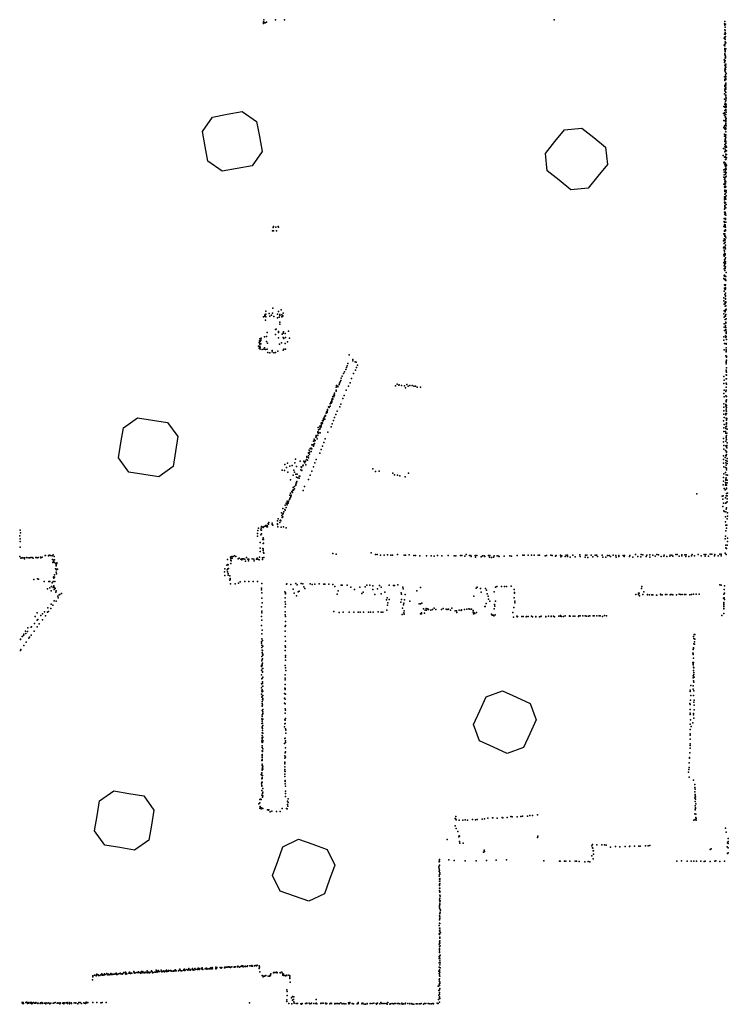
# Model space of a CAD drawing. Header units: millimetres. Extents: x -59317 to 38363, y -36677 to 72540.
# Tile 8 of 17: x 8364 to 12225, y -902 to 4467. Entities that reach past the tile are written whole.
import ezdxf

# ---------------------------------------------------------------- set-up
doc = ezdxf.new("R2010")
doc.units = ezdxf.units.MM
doc.layers.add('P', color=9, linetype='Continuous')
doc.layers.add('PANOS', color=10, linetype='Continuous')

msp = doc.modelspace()

# ---------------------------------------------------------------- linework, layer by layer
at = {"layer": 'P'}
for p in [(9695, 4467), (9758, 4467), (9806, 4467), (11277, 4467), (12207, 4457), (12207, 4457), (9693, 4456), (9693, 4450), (9693, 4447), (9698, 4452), (9702, 4449), (9709, 4454), (12205, 4444), (12207, 4437), (12207, 4412), (12207, 4411), (12208, 4427), (12208, 4426), (12208, 4408), (12210, 4443), (12203, 4367), (12205, 4388), (12207, 4372), (12207, 4367), (12208, 4397), (12208, 4388), (12208, 4359), (12210, 4392), (12210, 4376), (12203, 4328), (12206, 4334), (12206, 4304), (12207, 4331), (12207, 4325), (12207, 4310), (12208, 4346), (12208, 4299), (12208, 4296), (12209, 4342), (12211, 4340), (12211, 4308), (12202, 4248), (12206, 4281), (12207, 4275), (12208, 4292), (12208, 4274), (12208, 4257), (12208, 4244), (12208, 4242), (12209, 4268), (12209, 4264), (12209, 4259), (12204, 4233), (12207, 4240), (12207, 4219), (12207, 4198), (12207, 4188), (12209, 4218), (12209, 4215), (12209, 4210), (12209, 4204), (12209, 4195), (12210, 4206), (12211, 4224), (12211, 4207), (12205, 4155), (12206, 4135), (12207, 4141), (12209, 4180), (12210, 4167), (12210, 4158), (12210, 4146), (12210, 4143), (12211, 4157), (12211, 4148), (12212, 4140), (12213, 4174), (12206, 4109), (12206, 4102), (12207, 4088), (12210, 4115), (12210, 4091), (12211, 4120), (12211, 4116), (12211, 4106), (12211, 4096), (12211, 4089), (12205, 4063), (12205, 4033), (12206, 4079), (12210, 4073), (12210, 4056), (12211, 4053), (12211, 4044), (12211, 4033), (12212, 4070), (12212, 4055), (12212, 4034), (12213, 4039), (12200, 3993), (12207, 4005), (12207, 3990), (12208, 4012), (12208, 3992), (12210, 4023), (12211, 4025), (12211, 3997), (12211, 3977), (12212, 3989), (12213, 4006), (12213, 3995), (12214, 3991), (12199, 3955), (12204, 3959), (12204, 3944), (12207, 3971), (12208, 3952), (12209, 3931), (12210, 3938), (12211, 3950), (12211, 3931), (12211, 3921), (12212, 3972), (12212, 3922), (12213, 3963), (12214, 3928), (12200, 3879), (12201, 3917), (12204, 3886), (12205, 3873), (12206, 3915), (12206, 3890), (12208, 3870), (12209, 3877), (12210, 3868), (12211, 3916), (12211, 3898), (12212, 3912), (12212, 3902), (12212, 3875), (12212, 3871), (12213, 3888), (12205, 3843), (12205, 3832), (12208, 3816), (12209, 3838), (12209, 3831), (12210, 3828), (12212, 3855), (12212, 3839), (12212, 3822), (12198, 3764), (12206, 3802), (12206, 3787), (12206, 3773), (12208, 3810), (12208, 3761), (12209, 3801), (12209, 3778), (12210, 3806), (12210, 3771), (12211, 3805), (12211, 3799), (12211, 3780), (12212, 3791), (12215, 3771), (12197, 3726), (12205, 3718), (12207, 3747), (12208, 3749), (12209, 3715), (12210, 3754), (12210, 3723), (12210, 3721), (12211, 3733), (12212, 3753), (12212, 3705), (12215, 3752), (12215, 3732), (12216, 3713), (12201, 3686), (12203, 3690), (12206, 3677), (12208, 3670), (12209, 3684), (12209, 3653), (12209, 3653), (12210, 3704), (12212, 3678), (12212, 3667), (12212, 3658), (12213, 3652), (12215, 3673), (12200, 3648), (12200, 3609), (12203, 3635), (12203, 3621), (12205, 3650), (12207, 3603), (12208, 3637), (12208, 3606), (12209, 3624), (12210, 3647), (12212, 3630), (12212, 3611), (12213, 3613), (12214, 3633), (12200, 3571), (12205, 3595), (12205, 3556), (12206, 3560), (12207, 3593), (12207, 3582), (12207, 3570), (12207, 3552), (12208, 3573), (12209, 3560), (12210, 3586), (12210, 3572), (12210, 3554), (12212, 3583), (12212, 3555), (12204, 3494), (12205, 3501), (12207, 3537), (12207, 3535), (12207, 3531), (12207, 3515), (12208, 3533), (12208, 3501), (12208, 3492), (12210, 3518), (12210, 3495), (12213, 3535), (12213, 3507), (12214, 3526), (12204, 3485), (12205, 3472), (12206, 3467), (12206, 3449), (12207, 3453), (12207, 3440), (12210, 3470), (12212, 3488), (12212, 3441), (12213, 3459), (12203, 3383), (12205, 3433), (12205, 3417), (12205, 3383), (12206, 3404), (12207, 3408), (12208, 3417), (12210, 3412), (12210, 3383), (12211, 3402), (9745, 3333), (9746, 3339), (9760, 3335), (9772, 3340), (9775, 3335), (12201, 3339), (12202, 3366), (12204, 3361), (12204, 3348), (12205, 3338), (12208, 3348), (12208, 3342), (12209, 3378), (12210, 3335), (12212, 3363), (9742, 3315), (9747, 3316), (9764, 3316), (12201, 3300), (12204, 3314), (12205, 3316), (12205, 3297), (12205, 3293), (12206, 3286), (12207, 3318), (12207, 3300), (12209, 3287), (12210, 3322), (12210, 3316), (12211, 3277), (12198, 3262), (12199, 3223), (12202, 3272), (12202, 3246), (12202, 3229), (12203, 3263), (12204, 3249), (12206, 3264), (12208, 3267), (12208, 3253), (12208, 3226), (12208, 3222), (12210, 3238), (12200, 3184), (12202, 3211), (12202, 3177), (12204, 3204), (12204, 3194), (12206, 3181), (12208, 3191), (12208, 3189), (12208, 3187), (12209, 3218), (12209, 3169), (12200, 3143), (12203, 3125), (12204, 3158), (12204, 3136), (12206, 3148), (12206, 3131), (12208, 3163), (12209, 3149), (12209, 3139), (12209, 3119), (12202, 3073), (12203, 3108), (12205, 3074), (12205, 3069), (12206, 3100), (12207, 3112), (12207, 3100), (12207, 3070), (12208, 3111), (12211, 3066), (12214, 3088), (12200, 3056), (12204, 3050), (12204, 3021), (12208, 3018), (12209, 3053), (12209, 3021), (12212, 3044), (12202, 2986), (12204, 3003), (12206, 2998), (12207, 2968), (12208, 2999), (12208, 2996), (12209, 2975), (12209, 2975), (12209, 2963), (12209, 2959), (12210, 3004), (12210, 3000), (12201, 2951), (12201, 2934), (12203, 2916), (12208, 2926), (12208, 2922), (12208, 2917), (12208, 2905), (12209, 2946), (12209, 2944), (12209, 2943), (12211, 2928), (12211, 2925), (12211, 2906), (9693, 2846), (9699, 2853), (9700, 2855), (9700, 2850), (9701, 2860), (9701, 2853), (9703, 2848), (9706, 2877), (9706, 2861), (9706, 2846), (9723, 2864), (9727, 2851), (9736, 2855), (9742, 2866), (9744, 2894), (9748, 2848), (9768, 2862), (9774, 2876), (9781, 2860), (9782, 2854), (9789, 2884), (9792, 2846), (9793, 2858), (9796, 2848), (9797, 2852), (9799, 2867), (12201, 2863), (12203, 2880), (12208, 2874), (12208, 2853), (12210, 2884), (12210, 2881), (12210, 2851), (12211, 2886), (12211, 2883), (12212, 2859), (12213, 2888), (9703, 2829), (9768, 2841), (9777, 2845), (9781, 2817), (9782, 2807), (12202, 2845), (12203, 2809), (12208, 2832), (12209, 2799), (12211, 2815), (12211, 2813), (12212, 2818), (12213, 2835), (9708, 2739), (9712, 2761), (9757, 2778), (9758, 2751), (9761, 2779), (9775, 2766), (9775, 2761), (9794, 2753), (9799, 2757), (9802, 2765), (9810, 2756), (9828, 2768), (12203, 2791), (12204, 2773), (12209, 2743), (12210, 2790), (12211, 2777), (12212, 2788), (12212, 2774), (12213, 2765), (12213, 2739), (12214, 2759), (12214, 2755), (9666, 2686), (9668, 2706), (9671, 2715), (9671, 2704), (9672, 2726), (9672, 2698), (9673, 2686), (9674, 2713), (9677, 2725), (9677, 2717), (9677, 2700), (9680, 2731), (9698, 2737), (9709, 2713), (9715, 2704), (9775, 2732), (9779, 2697), (9791, 2705), (9799, 2734), (9804, 2728), (9811, 2701), (9812, 2734), (9823, 2711), (9834, 2731), (12201, 2738), (12201, 2720), (12204, 2702), (12212, 2734), (12213, 2697), (12214, 2701), (12215, 2723), (9668, 2675), (9673, 2683), (9674, 2679), (9675, 2670), (9685, 2669), (9694, 2670), (9697, 2677), (9704, 2669), (9713, 2670), (9716, 2653), (9727, 2650), (9739, 2664), (9740, 2655), (9748, 2651), (9757, 2653), (9758, 2653), (9770, 2659), (9800, 2665), (9804, 2670), (9812, 2670), (10159, 2640), (12203, 2666), (12212, 2634), (12213, 2656), (12214, 2677), (12214, 2666), (12214, 2659), (12216, 2632), (10149, 2580), (10152, 2593), (10179, 2614), (10180, 2606), (10191, 2601), (10198, 2600), (10204, 2583), (12213, 2590), (12214, 2604), (12214, 2600), (12214, 2597), (12215, 2611), (12216, 2627), (10129, 2538), (10134, 2547), (10141, 2560), (10141, 2559), (10144, 2571), (10182, 2538), (10194, 2556), (10199, 2570), (12213, 2555), (12214, 2555), (12214, 2552), (12214, 2531), (12215, 2545), (12215, 2528), (12216, 2568), (10090, 2472), (10105, 2477), (10106, 2485), (10110, 2493), (10113, 2500), (10116, 2512), (10121, 2523), (10164, 2486), (10172, 2510), (10412, 2470), (10421, 2480), (10429, 2474), (10431, 2476), (10444, 2472), (10460, 2470), (10473, 2477), (10490, 2473), (10503, 2473), (12201, 2521), (12201, 2484), (12202, 2502), (12214, 2509), (12214, 2485), (12215, 2509), (12216, 2480), (10078, 2424), (10079, 2431), (10079, 2420), (10088, 2447), (10088, 2442), (10089, 2463), (10098, 2469), (10098, 2465), (10132, 2418), (10143, 2447), (10156, 2469), (10467, 2460), (10481, 2469), (10511, 2468), (10521, 2469), (10529, 2463), (10548, 2464), (12200, 2429), (12202, 2447), (12211, 2440), (12213, 2463), (12213, 2446), (10055, 2373), (10057, 2374), (10059, 2378), (10060, 2381), (10061, 2376), (10064, 2387), (10064, 2381), (10065, 2392), (10066, 2399), (10068, 2402), (10071, 2412), (10071, 2398), (10075, 2416), (10076, 2411), (10113, 2371), (10125, 2402), (12200, 2373), (12202, 2410), (12212, 2416), (12212, 2368), (12213, 2384), (12214, 2391), (12214, 2385), (12215, 2395), (12216, 2413), (12216, 2363), (10029, 2309), (10031, 2309), (10033, 2322), (10035, 2326), (10036, 2324), (10038, 2330), (10040, 2331), (10040, 2325), (10042, 2341), (10042, 2338), (10046, 2356), (10049, 2354), (10050, 2352), (10051, 2353), (10056, 2359), (10087, 2315), (10093, 2332), (10108, 2356), (12201, 2354), (12201, 2335), (12201, 2316), (12211, 2360), (12212, 2320), (12212, 2312), (12213, 2343), (12213, 2335), (12215, 2332), (12215, 2320), (12216, 2352), (10006, 2256), (10007, 2266), (10010, 2263), (10012, 2270), (10013, 2267), (10014, 2281), (10017, 2280), (10017, 2279), (10019, 2292), (10020, 2285), (10021, 2295), (10022, 2288), (10025, 2301), (10026, 2288), (10027, 2304), (10030, 2307), (10067, 2264), (10074, 2281), (10080, 2298), (12198, 2279), (12202, 2297), (12203, 2259), (12213, 2294), (12214, 2261), (12215, 2269), (12215, 2263), (12216, 2285), (12216, 2283), (12217, 2293), (9988, 2220), (9988, 2202), (9989, 2215), (9990, 2218), (9991, 2244), (9992, 2230), (9992, 2218), (9992, 2213), (10000, 2251), (10000, 2234), (10001, 2242), (10001, 2215), (10007, 2247), (10043, 2218), (10061, 2247), (12200, 2241), (12200, 2222), (12209, 2221), (12211, 2246), (12211, 2213), (12212, 2237), (12216, 2251), (12217, 2212), (12218, 2234), (9955, 2149), (9960, 2149), (9965, 2169), (9965, 2150), (9967, 2148), (9969, 2180), (9970, 2172), (9970, 2156), (9973, 2171), (9974, 2173), (9977, 2191), (9979, 2200), (9979, 2195), (9982, 2192), (9984, 2182), (10021, 2162), (10029, 2181), (12199, 2184), (12199, 2165), (12211, 2169), (12213, 2193), (12213, 2187), (12216, 2199), (12216, 2177), (12219, 2160), (9938, 2106), (9938, 2103), (9941, 2119), (9943, 2109), (9943, 2097), (9947, 2128), (9952, 2127), (9952, 2112), (9953, 2130), (9956, 2127), (9964, 2141), (9999, 2103), (10006, 2123), (10013, 2141), (12200, 2145), (12200, 2126), (12210, 2117), (12212, 2143), (12215, 2137), (12215, 2112), (12216, 2108), (12216, 2096), (12217, 2146), (12217, 2133), (9808, 2042), (9823, 2048), (9864, 2051), (9867, 2071), (9893, 2060), (9913, 2059), (9914, 2056), (9918, 2050), (9922, 2059), (9927, 2068), (9928, 2082), (9929, 2086), (9932, 2065), (9937, 2077), (9938, 2088), (9973, 2050), (9979, 2069), (12198, 2049), (12199, 2088), (12199, 2068), (12208, 2080), (12212, 2091), (12212, 2063), (12212, 2051), (12213, 2088), (12218, 2047), (12219, 2075), (12219, 2060), (9794, 2010), (9807, 2009), (9818, 2025), (9825, 2000), (9836, 2033), (9849, 2036), (9857, 2010), (9862, 2000), (9868, 1988), (9873, 2031), (9876, 1989), (9896, 2013), (9897, 2028), (9899, 2025), (9901, 2008), (9906, 2034), (9909, 2037), (9923, 2040), (9955, 2005), (9964, 2028), (10288, 2018), (10303, 2003), (10322, 2006), (10397, 1995), (10482, 1994), (12200, 1990), (12201, 2028), (12210, 2025), (12210, 1998), (12213, 2037), (12215, 2012), (12216, 2022), (9840, 1958), (9854, 1984), (9870, 1940), (9872, 1972), (9873, 1945), (9873, 1942), (9874, 1948), (9874, 1948), (9879, 1968), (9886, 1967), (9887, 1978), (9891, 1977), (9937, 1959), (9947, 1983), (10406, 1985), (10423, 1984), (10435, 1979), (10464, 1975), (12198, 1971), (12199, 1951), (12210, 1944), (12211, 1956), (12212, 1962), (12212, 1935), (12213, 1969), (12214, 1986), (12218, 1956), (12218, 1941), (12220, 1984), (9840, 1885), (9846, 1894), (9850, 1888), (9853, 1900), (9854, 1917), (9854, 1904), (9855, 1902), (9861, 1908), (9862, 1921), (9868, 1928), (9869, 1932), (9908, 1899), (9916, 1921), (12053, 1881), (12197, 1931), (12202, 1910), (12208, 1903), (12210, 1929), (12215, 1913), (12215, 1883), (12216, 1928), (12216, 1908), (12220, 1886), (9816, 1830), (9820, 1826), (9822, 1841), (9824, 1832), (9826, 1830), (9828, 1840), (9829, 1841), (9834, 1851), (9835, 1875), (9835, 1854), (9838, 1860), (9841, 1871), (9842, 1866), (9843, 1875), (12191, 1868), (12196, 1852), (12197, 1871), (12198, 1831), (12209, 1831), (12210, 1859), (12213, 1871), (12213, 1833), (12218, 1838), (12219, 1870), (12219, 1855), (9790, 1778), (9798, 1801), (9800, 1774), (9803, 1784), (9809, 1796), (9810, 1820), (9810, 1792), (9815, 1807), (9821, 1821), (12196, 1812), (12201, 1789), (12203, 1785), (12212, 1784), (12214, 1798), (12216, 1806), (12221, 1778), (9717, 1720), (9722, 1725), (9739, 1721), (9769, 1735), (9773, 1746), (9781, 1725), (9784, 1736), (9785, 1738), (9787, 1735), (9793, 1764), (9794, 1753), (9797, 1771), (9798, 1757), (12209, 1756), (12209, 1728), (12210, 1757), (12218, 1745), (12220, 1760), (8366, 1683), (8368, 1669), (9660, 1665), (9661, 1682), (9665, 1694), (9678, 1685), (9680, 1694), (9681, 1704), (9681, 1684), (9689, 1700), (9691, 1698), (9696, 1704), (9701, 1706), (9705, 1709), (9711, 1702), (9713, 1709), (9714, 1702), (9719, 1716), (9740, 1715), (9744, 1711), (9768, 1718), (9768, 1715), (9770, 1702), (9789, 1699), (9801, 1701), (9816, 1697), (12212, 1710), (12212, 1680), (12215, 1694), (12217, 1710), (8365, 1652), (8366, 1637), (8367, 1622), (9659, 1651), (9675, 1617), (9678, 1658), (9682, 1664), (9689, 1632), (9691, 1642), (9692, 1632), (9693, 1612), (12208, 1637), (12210, 1651), (12220, 1622), (12221, 1639), (8366, 1590), (9674, 1585), (9674, 1568), (9689, 1584), (9690, 1610), (9690, 1582), (9691, 1574), (9691, 1572), (9693, 1562), (9695, 1558), (10279, 1560), (12208, 1558), (12211, 1588), (12212, 1602), (12216, 1584), (12218, 1602), (8364, 1540), (8371, 1530), (8376, 1533), (8381, 1532), (8391, 1533), (8391, 1527), (8401, 1535), (8410, 1532), (8417, 1532), (8425, 1535), (8431, 1534), (8438, 1530), (8451, 1535), (8455, 1535), (8460, 1533), (8464, 1534), (8478, 1537), (8479, 1533), (8487, 1536), (8502, 1546), (8504, 1546), (8520, 1544), (8525, 1548), (8532, 1545), (8540, 1543), (8542, 1524), (8544, 1508), (8547, 1549), (8548, 1515), (8551, 1540), (8552, 1522), (8553, 1522), (8554, 1507), (8566, 1506), (9497, 1524), (9512, 1537), (9515, 1528), (9515, 1518), (9516, 1538), (9516, 1517), (9519, 1540), (9522, 1531), (9528, 1539), (9534, 1543), (9542, 1540), (9555, 1527), (9560, 1531), (9568, 1525), (9574, 1522), (9577, 1528), (9582, 1527), (9584, 1527), (9590, 1526), (9595, 1515), (9600, 1535), (9607, 1525), (9611, 1516), (9613, 1525), (9630, 1527), (9640, 1525), (9641, 1517), (9655, 1526), (9658, 1530), (9661, 1525), (9668, 1521), (9670, 1537), (9687, 1532), (9687, 1524), (9695, 1534), (10070, 1557), (10088, 1553), (10303, 1550), (10312, 1550), (10330, 1548), (10349, 1548), (10368, 1549), (10386, 1548), (10396, 1548), (10423, 1550), (10458, 1547), (10467, 1547), (10486, 1549), (10511, 1546), (10520, 1546), (10545, 1544), (10580, 1544), (10606, 1544), (10622, 1542), (10640, 1545), (10665, 1544), (10699, 1545), (10732, 1544), (10740, 1544), (10766, 1546), (10774, 1545), (10789, 1541), (10797, 1551), (10815, 1546), (10822, 1546), (10824, 1540), (10846, 1545), (10848, 1537), (10854, 1546), (10879, 1538), (10885, 1543), (10894, 1544), (10899, 1539), (10918, 1545), (10923, 1536), (10926, 1546), (10934, 1535), (10945, 1536), (10949, 1544), (10965, 1543), (10972, 1542), (10976, 1539), (11004, 1542), (11035, 1543), (11043, 1542), (11074, 1546), (11105, 1547), (11113, 1548), (11135, 1547), (11152, 1548), (11167, 1547), (11189, 1547), (11196, 1548), (11227, 1544), (11235, 1546), (11258, 1547), (11265, 1546), (11284, 1541), (11288, 1546), (11310, 1547), (11312, 1538), (11318, 1543), (11337, 1539), (11341, 1548), (11348, 1548), (11349, 1540), (11364, 1537), (11378, 1548), (11390, 1538), (11416, 1549), (11417, 1539), (11446, 1536), (11447, 1547), (11454, 1548), (11460, 1535), (11477, 1547), (11486, 1538), (11499, 1547), (11506, 1548), (11512, 1540), (11537, 1547), (11542, 1537), (11557, 1537), (11567, 1546), (11575, 1546), (11583, 1540), (11598, 1548), (11613, 1546), (11614, 1537), (11628, 1546), (11628, 1539), (11652, 1546), (11658, 1539), (11659, 1546), (11686, 1540), (11689, 1546), (11704, 1536), (11720, 1550), (11733, 1539), (11749, 1538), (11751, 1551), (11759, 1549), (11778, 1540), (11782, 1548), (11797, 1537), (11798, 1549), (11813, 1548), (11826, 1541), (11836, 1550), (11845, 1549), (11859, 1540), (11873, 1542), (11876, 1547), (11891, 1540), (11907, 1541), (11908, 1548), (11917, 1548), (11922, 1542), (11939, 1550), (11947, 1550), (11957, 1541), (11972, 1549), (11972, 1544), (11988, 1549), (11993, 1540), (11996, 1549), (12010, 1540), (12025, 1543), (12028, 1550), (12041, 1544), (12061, 1551), (12078, 1544), (12094, 1551), (12099, 1541), (12103, 1550), (12117, 1541), (12127, 1552), (12136, 1552), (12150, 1544), (12152, 1551), (12170, 1543), (12179, 1552), (12186, 1552), (12187, 1544), (12213, 1551), (8559, 1473), (8560, 1502), (8563, 1494), (8563, 1489), (8563, 1455), (8564, 1470), (8565, 1468), (8567, 1501), (8570, 1471), (9480, 1456), (9481, 1473), (9493, 1493), (9495, 1468), (9497, 1457), (9498, 1496), (9498, 1472), (9499, 1494), (9501, 1474), (9514, 1502), (8441, 1415), (8461, 1418), (8467, 1417), (8497, 1404), (8523, 1403), (8528, 1403), (8540, 1397), (8546, 1403), (8549, 1427), (8549, 1426), (8550, 1429), (8550, 1422), (8553, 1427), (8554, 1439), (8555, 1404), (8565, 1446), (9481, 1437), (9499, 1448), (9499, 1438), (9509, 1434), (9509, 1410), (9510, 1420), (9511, 1414), (9566, 1402), (9590, 1403), (9612, 1403), (9636, 1404), (9659, 1403), (8516, 1363), (8528, 1369), (8536, 1353), (8538, 1376), (8546, 1371), (8548, 1375), (8550, 1379), (8551, 1359), (8553, 1371), (8558, 1365), (8560, 1346), (8563, 1352), (9512, 1391), (9538, 1391), (9557, 1394), (9681, 1368), (9682, 1358), (9683, 1393), (9808, 1348), (9817, 1389), (9820, 1390), (9842, 1388), (9854, 1361), (9869, 1392), (9875, 1385), (9881, 1348), (9886, 1350), (9897, 1392), (9907, 1391), (9913, 1375), (9918, 1365), (9946, 1390), (9957, 1388), (9973, 1389), (9995, 1390), (10022, 1389), (10027, 1389), (10049, 1389), (10071, 1388), (10081, 1376), (10100, 1353), (10115, 1383), (10121, 1383), (10148, 1384), (10169, 1373), (10189, 1360), (10218, 1372), (10235, 1345), (10247, 1375), (10256, 1384), (10272, 1383), (10288, 1380), (10289, 1360), (10313, 1364), (10324, 1381), (10333, 1373), (10354, 1345), (10377, 1383), (10400, 1381), (10406, 1381), (10425, 1385), (10451, 1372), (10454, 1364), (10528, 1353), (10548, 1370), (10852, 1368), (10856, 1372), (10874, 1365), (10879, 1346), (10902, 1365), (10907, 1356), (10950, 1347), (10956, 1373), (10963, 1376), (10989, 1377), (11005, 1377), (11016, 1377), (11041, 1378), (11058, 1360), (11060, 1344), (11752, 1365), (11753, 1377), (11764, 1347), (12179, 1385), (12187, 1384), (12202, 1360), (12202, 1359), (12204, 1379), (8551, 1299), (8563, 1296), (8571, 1323), (8574, 1315), (8579, 1331), (8582, 1333), (8591, 1338), (9683, 1342), (9683, 1312), (9811, 1314), (9811, 1292), (9812, 1341), (9812, 1336), (9860, 1340), (9873, 1326), (10093, 1335), (10229, 1338), (10299, 1333), (10334, 1336), (10362, 1303), (10366, 1314), (10378, 1305), (10441, 1291), (10443, 1342), (10444, 1306), (10445, 1334), (10460, 1303), (10465, 1332), (10489, 1297), (10839, 1323), (10911, 1337), (10916, 1324), (10918, 1307), (10925, 1296), (10957, 1297), (11058, 1315), (11060, 1339), (11061, 1297), (11721, 1333), (11735, 1339), (11735, 1333), (11740, 1339), (11742, 1326), (11759, 1332), (11784, 1330), (11785, 1332), (11795, 1330), (11809, 1330), (11813, 1331), (11833, 1329), (11836, 1329), (11856, 1334), (11858, 1330), (11864, 1330), (11882, 1332), (11891, 1332), (11909, 1331), (11910, 1332), (11918, 1333), (11922, 1330), (11943, 1330), (11958, 1334), (11965, 1332), (11973, 1333), (11986, 1332), (11994, 1332), (12015, 1331), (12024, 1333), (12035, 1335), (12050, 1335), (12050, 1335), (12066, 1334), (12199, 1312), (12200, 1289), (12201, 1335), (12203, 1315), (12204, 1305), (12205, 1339), (8499, 1238), (8515, 1236), (8518, 1260), (8520, 1240), (8534, 1256), (8535, 1280), (8544, 1275), (9682, 1266), (9684, 1241), (9685, 1288), (9810, 1265), (9811, 1238), (9812, 1280), (10076, 1240), (10127, 1237), (10159, 1237), (10184, 1237), (10209, 1236), (10219, 1237), (10237, 1236), (10264, 1236), (10275, 1236), (10290, 1236), (10318, 1238), (10334, 1237), (10343, 1237), (10365, 1247), (10368, 1274), (10369, 1287), (10449, 1259), (10456, 1277), (10457, 1286), (10459, 1243), (10541, 1282), (10547, 1281), (10555, 1285), (10564, 1254), (10574, 1247), (10579, 1256), (10580, 1247), (10587, 1254), (10592, 1250), (10605, 1248), (10613, 1251), (10622, 1258), (10631, 1251), (10662, 1251), (10671, 1257), (10688, 1252), (10694, 1250), (10701, 1253), (10712, 1248), (10718, 1258), (10736, 1243), (10744, 1243), (10759, 1247), (10770, 1246), (10772, 1249), (10772, 1247), (10787, 1250), (10800, 1253), (10811, 1255), (10816, 1252), (10826, 1252), (10835, 1246), (10835, 1236), (10853, 1235), (10899, 1268), (10901, 1267), (10905, 1283), (10949, 1254), (10951, 1279), (10952, 1269), (11057, 1262), (11062, 1288), (12200, 1277), (12201, 1281), (12201, 1268), (12201, 1256), (12201, 1255), (8448, 1212), (8459, 1232), (8459, 1192), (8462, 1196), (8479, 1218), (8488, 1194), (8489, 1227), (8505, 1217), (9681, 1212), (9684, 1233), (9684, 1192), (9811, 1222), (9812, 1186), (9813, 1212), (10104, 1234), (10448, 1224), (10457, 1233), (10459, 1225), (10547, 1228), (10554, 1233), (10554, 1228), (10569, 1230), (10745, 1234), (10836, 1228), (10841, 1233), (10844, 1229), (10935, 1226), (10939, 1220), (10944, 1220), (10948, 1217), (10954, 1222), (11051, 1234), (11055, 1209), (11073, 1214), (11074, 1211), (11076, 1212), (11100, 1213), (11100, 1212), (11107, 1212), (11124, 1211), (11126, 1212), (11134, 1212), (11153, 1215), (11158, 1211), (11176, 1211), (11177, 1212), (11197, 1210), (11204, 1213), (11205, 1214), (11231, 1212), (11231, 1211), (11245, 1215), (11259, 1214), (11260, 1213), (11273, 1215), (11278, 1211), (11302, 1215), (11310, 1214), (11311, 1218), (11317, 1213), (11327, 1212), (11336, 1216), (11360, 1216), (11360, 1215), (11363, 1214), (11379, 1214), (11388, 1214), (11408, 1212), (11411, 1217), (11417, 1216), (11433, 1216), (11445, 1217), (11453, 1215), (11464, 1215), (11471, 1217), (11489, 1217), (11494, 1217), (11509, 1216), (11521, 1216), (11523, 1216), (11526, 1216), (11540, 1212), (11550, 1219), (11561, 1217), (12189, 1218), (12201, 1229), (8395, 1133), (8406, 1131), (8408, 1151), (8427, 1154), (8429, 1157), (8442, 1133), (8444, 1175), (8459, 1156), (8470, 1173), (9682, 1164), (9686, 1139), (9811, 1158), (9811, 1133), (9812, 1163), (8368, 1089), (8368, 1087), (8378, 1103), (8385, 1109), (8386, 1117), (8398, 1120), (8414, 1094), (8418, 1100), (8427, 1111), (9681, 1074), (9683, 1119), (9684, 1091), (9687, 1082), (9810, 1104), (9812, 1079), (12036, 1103), (12037, 1093), (12039, 1114), (12040, 1075), (12043, 1115), (12043, 1089), (8368, 1027), (8371, 1032), (8386, 1055), (8399, 1072), (9682, 1067), (9683, 1057), (9684, 1044), (9685, 1029), (9687, 1028), (9689, 1051), (9810, 1028), (9811, 1052), (9812, 1046), (12033, 1032), (12035, 1042), (12035, 1038), (12037, 1064), (12041, 1062), (9683, 995), (9683, 971), (9685, 1016), (9686, 979), (9687, 1010), (9687, 982), (9688, 1008), (9689, 1002), (9812, 1000), (9812, 991), (9812, 974), (12032, 1013), (12033, 1012), (12034, 1006), (12035, 985), (12035, 985), (9681, 920), (9682, 946), (9682, 940), (9685, 946), (9686, 953), (9687, 958), (9687, 930), (9689, 930), (9811, 946), (9812, 933), (9814, 919), (12031, 962), (12033, 955), (12034, 950), (12035, 962), (12035, 936), (12035, 918), (12037, 932), (9682, 894), (9684, 872), (9687, 912), (9687, 909), (9687, 879), (9688, 882), (9810, 868), (9811, 894), (9811, 876), (12033, 889), (12033, 879), (12036, 862), (12037, 908), (12037, 896), (12039, 882), (9682, 846), (9682, 824), (9684, 806), (9686, 813), (9687, 856), (9687, 854), (9687, 847), (9687, 833), (9688, 833), (9688, 806), (9808, 821), (9811, 842), (9811, 820), (9811, 815), (12018, 811), (12021, 837), (12033, 834), (12034, 816), (12037, 855), (12037, 808), (9682, 790), (9684, 773), (9685, 802), (9686, 778), (9687, 760), (9688, 765), (9688, 759), (9689, 782), (9807, 793), (9807, 767), (9811, 761), (9812, 790), (12017, 803), (12019, 757), (12021, 782), (12035, 781), (12039, 756), (9685, 750), (9685, 738), (9685, 726), (9685, 723), (9685, 701), (9687, 731), (9688, 705), (9807, 740), (9810, 736), (9811, 710), (9812, 702), (12016, 738), (12018, 732), (12018, 706), (12037, 745), (12039, 730), (12039, 703), (9683, 654), (9685, 676), (9685, 651), (9686, 668), (9687, 678), (9688, 693), (9688, 684), (9688, 652), (9808, 650), (9811, 685), (9811, 647), (9812, 656), (12018, 685), (12018, 678), (12019, 650), (12035, 684), (12035, 676), (12037, 659), (9683, 630), (9685, 642), (9685, 605), (9686, 611), (9687, 631), (9687, 602), (9687, 591), (9688, 619), (9807, 611), (9808, 628), (9811, 630), (9813, 601), (9814, 593), (12018, 626), (12018, 597), (12023, 612), (12031, 632), (9685, 578), (9685, 552), (9685, 548), (9685, 538), (9686, 564), (9688, 576), (9688, 554), (9688, 537), (9808, 547), (9811, 550), (9814, 576), (12017, 566), (12018, 572), (12018, 544), (9684, 533), (9685, 526), (9685, 507), (9685, 499), (9688, 491), (9689, 530), (9807, 521), (9812, 526), (9813, 534), (9813, 497), (12017, 509), (12017, 494), (12018, 519), (9685, 455), (9685, 453), (9685, 444), (9686, 480), (9686, 460), (9686, 460), (9686, 433), (9687, 481), (9687, 476), (9809, 453), (9809, 441), (9810, 470), (9812, 445), (9813, 475), (12014, 444), (12014, 441), (12015, 469), (9684, 427), (9685, 381), (9686, 427), (9686, 408), (9686, 400), (9687, 390), (9687, 384), (9688, 380), (9689, 397), (9808, 419), (9808, 416), (9809, 410), (9809, 393), (9809, 379), (12010, 379), (12012, 415), (12012, 390), (9680, 352), (9683, 361), (9683, 328), (9684, 359), (9684, 348), (9685, 374), (9685, 334), (9685, 329), (9687, 346), (9809, 369), (9809, 353), (9809, 340), (9810, 367), (12008, 364), (12012, 337), (9682, 301), (9683, 310), (9683, 308), (9683, 292), (9683, 287), (9685, 309), (9688, 274), (9810, 318), (9810, 313), (9810, 300), (9813, 288), (12036, 321), (12042, 296), (12043, 280), (12044, 271), (9672, 215), (9678, 216), (9683, 263), (9683, 239), (9687, 248), (9687, 228), (9688, 234), (9689, 254), (9812, 232), (9813, 260), (9813, 247), (9827, 218), (12042, 224), (12043, 257), (12044, 235), (12045, 242), (12046, 229), (12047, 216), (9667, 191), (9673, 196), (9673, 168), (9675, 176), (9679, 214), (9680, 169), (9680, 164), (9683, 167), (9689, 166), (9794, 165), (9818, 165), (9821, 164), (9824, 205), (9824, 187), (9825, 178), (9826, 199), (12044, 203), (12045, 181), (12046, 170), (12047, 165), (12048, 191), (9714, 159), (9720, 156), (9721, 159), (9728, 147), (9738, 151), (9763, 149), (9784, 150), (10737, 111), (10740, 122), (10896, 109), (10914, 113), (10940, 114), (10942, 114), (10966, 113), (10993, 116), (10997, 115), (11021, 117), (11040, 122), (11048, 120), (11075, 121), (11095, 123), (11104, 124), (11130, 124), (11144, 128), (11158, 127), (11186, 132), (12042, 137), (12045, 159), (12048, 116), (12049, 134), (12050, 111), (10737, 71), (10741, 107), (10742, 104), (10743, 57), (10758, 102), (10778, 103), (10791, 104), (10804, 103), (10831, 105), (10847, 104), (10856, 105), (10884, 107), (12038, 103), (12044, 105), (12050, 102), (12210, 59), (10751, 41), (10757, 11), (10759, 17), (10761, 15), (11185, 7), (11188, 15), (12214, 36), (12224, 2), (10694, -4), (10760, -14), (10762, -23), (10780, -23), (11482, -38), (11485, -30), (11485, -48), (11487, -51), (11509, -33), (11536, -33), (11550, -33), (11559, -34), (11584, -45), (11610, -42), (11634, -44), (11663, -42), (11686, -42), (11689, -40), (11714, -40), (11738, -39), (11744, -40), (11773, -38), (11789, -37), (11798, -36), (12219, -44), (12221, -21), (12224, -15), (12224, -48), (12225, -26), (10892, -73), (10895, -62), (10896, -69), (11481, -92), (11489, -65), (11490, -66), (11490, -84), (12127, -57), (12132, -54), (12221, -80), (12224, -76), (10648, -152), (10648, -154), (10649, -126), (10650, -121), (10651, -112), (10651, -122), (10651, -143), (10651, -145), (10703, -114), (10732, -118), (10792, -119), (10851, -119), (10908, -118), (10961, -116), (11017, -115), (11219, -120), (11305, -121), (11308, -121), (11333, -122), (11339, -121), (11362, -122), (11391, -122), (11398, -122), (11412, -123), (11444, -125), (11461, -123), (11470, -126), (11489, -109), (11944, -122), (11970, -120), (12000, -121), (12023, -122), (12038, -122), (12051, -121), (12075, -121), (12093, -123), (12099, -121), (12126, -123), (12151, -122), (12157, -120), (12179, -123), (12204, -122), (10649, -178), (10650, -164), (10650, -204), (10651, -195), (10652, -170), (10653, -185), (10654, -193), (10651, -219), (10651, -230), (10652, -248), (10652, -255), (10653, -216), (10653, -243), (10654, -219), (10654, -231), (10654, -268), (10651, -269), (10652, -282), (10652, -284), (10653, -291), (10654, -287), (10654, -306), (10655, -312), (10651, -332), (10652, -363), (10652, -366), (10653, -323), (10653, -355), (10653, -358), (10654, -344), (10654, -356), (10655, -337), (10651, -420), (10652, -376), (10653, -382), (10653, -407), (10654, -408), (10654, -425), (10655, -399), (10656, -389), (10650, -473), (10652, -442), (10652, -459), (10653, -435), (10654, -435), (10654, -461), (10650, -518), (10651, -501), (10652, -486), (10652, -521), (10653, -487), (10654, -497), (10654, -535), (10655, -509), (10656, -512), (10650, -574), (10651, -585), (10652, -562), (10652, -585), (10653, -537), (10653, -541), (10654, -556), (10654, -569), (10655, -584), (10650, -642), (10651, -596), (10652, -604), (10652, -613), (10652, -620), (10652, -639), (10655, -634), (9540, -697), (9551, -697), (9553, -694), (9555, -696), (9568, -696), (9574, -693), (9574, -694), (9577, -693), (9579, -693), (9582, -697), (9590, -695), (9592, -694), (9594, -695), (9594, -695), (9603, -695), (9604, -694), (9605, -693), (9606, -693), (9618, -693), (9626, -692), (9628, -694), (9629, -690), (9633, -694), (9643, -692), (9644, -692), (9647, -691), (9654, -693), (9655, -692), (9658, -689), (9669, -692), (10650, -653), (10650, -676), (10651, -645), (10653, -687), (10654, -654), (10654, -665), (10655, -676), (8763, -746), (8772, -743), (8780, -743), (8781, -746), (8781, -746), (8785, -738), (8790, -742), (8792, -742), (8794, -745), (8801, -745), (8806, -742), (8809, -742), (8811, -735), (8813, -740), (8816, -743), (8817, -741), (8822, -744), (8826, -736), (8829, -740), (8838, -734), (8841, -740), (8845, -742), (8848, -738), (8851, -741), (8857, -740), (8860, -734), (8861, -738), (8864, -738), (8865, -739), (8871, -738), (8872, -740), (8878, -737), (8884, -735), (8889, -732), (8892, -735), (8892, -739), (8895, -739), (8902, -735), (8910, -734), (8912, -732), (8915, -736), (8916, -736), (8922, -738), (8923, -738), (8926, -734), (8931, -728), (8940, -727), (8940, -736), (8941, -734), (8943, -734), (8943, -738), (8944, -733), (8948, -736), (8959, -732), (8963, -727), (8964, -732), (8967, -733), (8967, -734), (8973, -733), (8975, -732), (8985, -724), (8988, -729), (8988, -730), (8990, -729), (8992, -732), (8993, -731), (9003, -729), (9008, -729), (9012, -725), (9014, -729), (9023, -729), (9023, -730), (9023, -733), (9027, -723), (9030, -731), (9034, -723), (9037, -729), (9043, -731), (9045, -729), (9046, -731), (9048, -727), (9055, -728), (9058, -720), (9063, -730), (9064, -726), (9065, -727), (9071, -731), (9074, -726), (9083, -720), (9084, -724), (9086, -725), (9088, -731), (9092, -728), (9101, -726), (9104, -726), (9107, -716), (9108, -725), (9111, -724), (9113, -724), (9113, -727), (9118, -718), (9120, -723), (9126, -724), (9134, -715), (9136, -723), (9138, -722), (9139, -725), (9142, -724), (9149, -720), (9149, -724), (9151, -724), (9153, -725), (9161, -719), (9163, -716), (9163, -724), (9164, -722), (9168, -724), (9175, -718), (9175, -721), (9183, -717), (9186, -719), (9188, -718), (9193, -721), (9200, -721), (9203, -721), (9204, -719), (9211, -714), (9211, -717), (9213, -720), (9214, -718), (9216, -719), (9230, -719), (9235, -714), (9236, -710), (9241, -718), (9243, -719), (9247, -719), (9257, -716), (9258, -712), (9259, -715), (9262, -711), (9262, -718), (9263, -718), (9265, -715), (9275, -712), (9281, -716), (9285, -707), (9285, -713), (9293, -716), (9293, -716), (9295, -715), (9297, -713), (9305, -706), (9308, -712), (9308, -714), (9311, -714), (9312, -715), (9318, -707), (9322, -713), (9322, -713), (9331, -711), (9332, -711), (9333, -713), (9336, -705), (9341, -707), (9342, -712), (9353, -707), (9353, -709), (9357, -709), (9358, -704), (9358, -711), (9360, -710), (9362, -712), (9374, -709), (9376, -707), (9381, -709), (9382, -705), (9383, -711), (9384, -709), (9390, -709), (9398, -708), (9403, -704), (9406, -707), (9406, -708), (9411, -708), (9412, -708), (9413, -702), (9414, -705), (9432, -706), (9433, -700), (9433, -708), (9436, -706), (9439, -702), (9457, -702), (9460, -703), (9461, -704), (9462, -703), (9462, -705), (9466, -702), (9479, -703), (9482, -699), (9482, -701), (9482, -703), (9484, -701), (9489, -700), (9494, -699), (9499, -698), (9505, -700), (9506, -698), (9512, -701), (9514, -699), (9520, -698), (9532, -698), (9532, -699), (9533, -698), (9534, -699), (9539, -698), (9562, -700), (9669, -706), (9670, -699), (9672, -725), (9686, -745), (9692, -749), (9697, -749), (9702, -747), (9705, -745), (9718, -748), (9726, -748), (9728, -747), (9729, -743), (9731, -744), (9733, -735), (9746, -730), (9746, -731), (9748, -728), (9752, -729), (9759, -729), (9764, -727), (9766, -728), (9767, -729), (9767, -731), (9784, -729), (9784, -731), (9792, -727), (9796, -734), (9797, -741), (9797, -744), (9801, -737), (9803, -745), (9811, -745), (9813, -747), (9819, -745), (9820, -744), (9830, -744), (9835, -746), (10648, -722), (10649, -699), (10650, -734), (10651, -738), (10651, -746), (10652, -714), (10652, -718), (10653, -726), (10653, -749), (10655, -704), (8761, -769), (8762, -753), (9691, -752), (9836, -754), (9836, -762), (9838, -782), (10645, -803), (10649, -769), (10649, -793), (10651, -778), (10652, -763), (10652, -800), (10653, -781), (10653, -789), (9820, -823), (9821, -833), (9821, -854), (9851, -859), (10647, -852), (10648, -827), (10651, -823), (10651, -837), (10652, -847), (10653, -816), (8377, -893), (8379, -893), (8379, -898), (8381, -896), (8382, -893), (8385, -898), (8397, -893), (8401, -891), (8407, -893), (8407, -898), (8408, -896), (8410, -893), (8413, -895), (8421, -893), (8425, -895), (8426, -893), (8429, -893), (8430, -899), (8434, -895), (8439, -892), (8444, -896), (8448, -895), (8452, -893), (8453, -894), (8462, -895), (8463, -897), (8464, -896), (8475, -897), (8477, -894), (8485, -893), (8486, -897), (8487, -894), (8498, -896), (8498, -896), (8499, -895), (8507, -899), (8509, -894), (8517, -895), (8522, -894), (8529, -899), (8534, -895), (8546, -896), (8550, -896), (8550, -896), (8557, -893), (8568, -895), (8571, -894), (8578, -896), (8583, -900), (8584, -895), (8585, -894), (8597, -896), (8602, -894), (8604, -899), (8605, -896), (8609, -894), (8619, -894), (8622, -893), (8625, -898), (8633, -892), (8636, -895), (8636, -899), (8644, -894), (8647, -897), (8660, -894), (8669, -896), (8670, -894), (8680, -899), (8686, -893), (8687, -893), (8693, -893), (8701, -898), (8714, -894), (8718, -896), (8722, -897), (8726, -891), (8729, -894), (8735, -893), (8762, -893), (8784, -893), (8806, -894), (8813, -892), (8835, -892), (9616, -894), (9819, -877), (9820, -887), (9831, -898), (9845, -866), (9846, -899), (9851, -880), (9856, -876), (9858, -861), (9858, -889), (9860, -896), (9871, -898), (9877, -898), (9895, -899), (9899, -901), (9903, -897), (9921, -898), (9921, -898), (9928, -895), (9929, -898), (9942, -896), (9945, -900), (9952, -898), (9954, -896), (9967, -898), (9977, -897), (9980, -876), (9980, -896), (9983, -899), (10005, -897), (10006, -895), (10007, -896), (10015, -896), (10018, -896), (10031, -895), (10031, -898), (10033, -899), (10038, -897), (10054, -899), (10056, -898), (10061, -896), (10063, -898), (10081, -897), (10081, -898), (10081, -900), (10089, -897), (10096, -897), (10105, -898), (10105, -900), (10113, -894), (10121, -899), (10131, -898), (10132, -899), (10132, -900), (10141, -899), (10155, -894), (10158, -898), (10158, -900), (10159, -897), (10161, -897), (10163, -893), (10175, -897), (10181, -899), (10183, -900), (10202, -900), (10207, -898), (10208, -893), (10209, -898), (10228, -899), (10230, -895), (10234, -895), (10241, -901), (10249, -901), (10257, -899), (10258, -897), (10274, -898), (10275, -897), (10284, -897), (10294, -896), (10306, -897), (10309, -897), (10309, -902), (10314, -896), (10326, -899), (10332, -893), (10337, -897), (10344, -897), (10353, -897), (10362, -898), (10367, -901), (10369, -893), (10381, -901), (10385, -899), (10393, -897), (10400, -899), (10406, -898), (10413, -898), (10425, -897), (10430, -897), (10436, -899), (10446, -895), (10448, -901), (10455, -899), (10464, -900), (10467, -895), (10479, -898), (10489, -900), (10490, -898), (10501, -898), (10503, -901), (10511, -902), (10524, -900), (10527, -900), (10529, -899), (10540, -900), (10546, -899), (10552, -898), (10564, -901), (10569, -898), (10577, -898), (10589, -898), (10591, -897), (10599, -900), (10608, -900), (10615, -897), (10617, -898), (10618, -899), (10638, -896), (10642, -897), (10644, -898), (10646, -875), (10651, -866), (10651, -891), (10652, -862), (10653, -871)]:
    msp.add_point(p, dxfattribs=at)
at = {"layer": 'PANOS'}
for points in [[(9549.3, 3655.9), (9467.8, 3640.9), (9389.6, 3694.9), (9374.6, 3776.3), (9359.7, 3857.8), (9413.6, 3936), (9495.1, 3951), (9576.5, 3965.9), (9654.7, 3912), (9669.7, 3830.6), (9684.7, 3749.1), (9630.8, 3670.9), (9549.3, 3655.9)], [(11280.7, 3802), (11332.8, 3866.5), (11427.2, 3876.4), (11491.7, 3824.3), (11556.1, 3772.3), (11566.1, 3677.8), (11514, 3613.4), (11461.9, 3549), (11367.4, 3539), (11303, 3591.1), (11238.6, 3643.2), (11228.6, 3737.6), (11280.7, 3802)], [(9040.7, 1987.5), (8958.9, 2000.4), (8903, 2077.2), (8915.9, 2159), (8928.8, 2240.8), (9005.6, 2296.7), (9087.5, 2283.8), (9169.3, 2270.9), (9225.2, 2194.1), (9212.3, 2112.3), (9199.3, 2030.4), (9122.5, 1974.6), (9040.7, 1987.5)], [(10945.1, 499.7), (10869.8, 534.2), (10836.8, 623.3), (10871.4, 698.6), (10905.9, 773.9), (10995, 806.9), (11070.3, 772.4), (11145.6, 737.8), (11178.6, 648.8), (11144, 573.5), (11109.5, 498.2), (11020.4, 465.1), (10945.1, 499.7)], [(8908.7, -47.5), (8827, -33.7), (8771.9, 43.7), (8785.7, 125.4), (8799.5, 207.1), (8876.9, 262.1), (8958.6, 248.3), (9040.3, 234.5), (9095.3, 157.1), (9081.5, 75.4), (9067.7, -6.3), (8990.3, -61.3), (8908.7, -47.5)], [(9861, -312.3), (9782.9, -284.6), (9742, -198.8), (9769.7, -120.8), (9797.4, -42.7), (9883.2, -1.8), (9961.2, -29.5), (10039.3, -57.2), (10080.2, -142.9), (10052.5, -221), (10024.8, -299.1), (9939.1, -339.9), (9861, -312.3)]]:
    msp.add_lwpolyline(points, dxfattribs=at)

doc.saveas('drawing.dxf')
